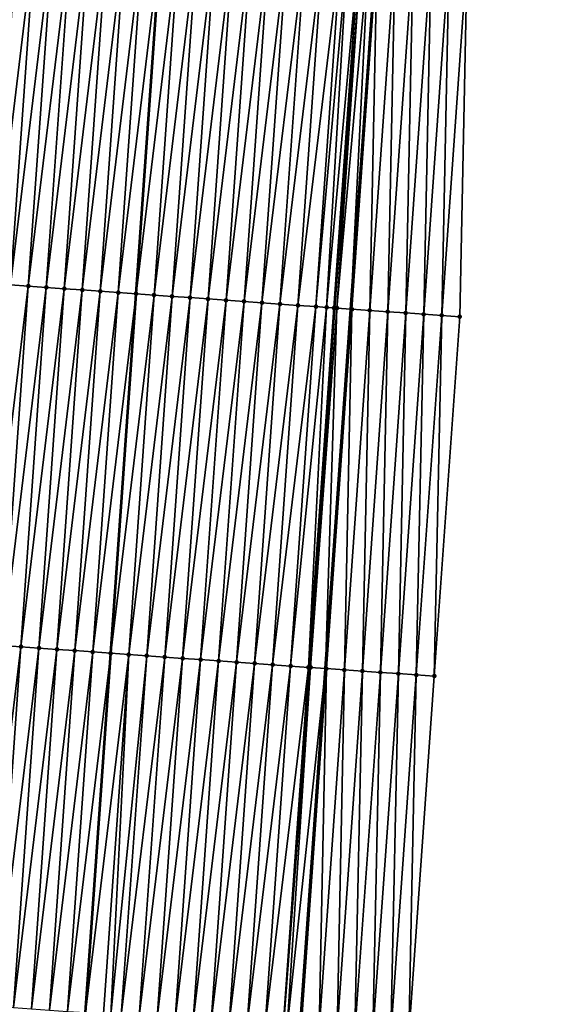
# Model space of a CAD drawing. Header units: feet. Extents: x 2017353 to 2024169, y 808050 to 818690.
# Tile 87 of 256: x 2023545 to 2023574, y 811181 to 811236. Entities that reach past the tile are written whole.
import ezdxf

# ---------------------------------------------------------------- set-up
doc = ezdxf.new("R2010")
doc.units = ezdxf.units.FT
doc.header["$MEASUREMENT"] = 0
for name, color, linetype, lineweight in [('EP_Travel Lane', 172, 'Continuous', 53), ('SB-Road Shots', 141, 'Continuous', 100), ('SB-Road X-Section', 40, 'Continuous', 13), ('STRIPING', 60, 'Continuous', 53)]:
    doc.layers.add(name, color=color, linetype=linetype, lineweight=lineweight)
doc.layers.add('I-77-MM15-17_SB-Surface-BORDER', color=7, linetype='Continuous')
doc.layers.add('I-77-MM15-17_SB-Surface-TIN', color=7, linetype='Continuous')

msp = doc.modelspace()

# ---------------------------------------------------------------- linework, layer by layer
at = {"layer": 'EP_Travel Lane'}
msp.add_polyline3d([(2023542.07307142, 810920.5318438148, 307.6191068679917), (2023543.440452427, 810940.4444273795, 308.3177229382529), (2023544.826492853, 810960.3828696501, 309.0509543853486), (2023546.212531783, 810980.3212903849, 309.7847847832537), (2023547.598637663, 811000.2606742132, 310.4917633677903), (2023548.984704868, 811020.1995016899, 311.2142521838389), (2023550.370809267, 811040.1388642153, 311.9218247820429), (2023551.756905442, 811060.078108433, 312.6326947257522), (2023553.142955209, 811080.0166850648, 313.3621796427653), (2023554.528942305, 811099.9543601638, 314.116801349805), (2023555.91493381, 811119.8920986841, 314.8696577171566), (2023557.31517531, 811139.8170200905, 315.5835040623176), (2023558.724317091, 811159.7542614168, 316.3084857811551), (2023560.133591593, 811179.6933805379, 316.976038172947), (2023561.542891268, 811199.6328558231, 317.6326977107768), (2023562.95222901, 811219.572869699, 318.272883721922), (2023564.361587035, 811239.5131705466, 318.9042947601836), (2023565.770951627, 811259.4535643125, 319.5328673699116), (2023567.18031618, 811279.3939575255, 320.1614536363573), (2023568.589652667, 811299.3339536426, 320.8021809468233)], dxfattribs=at)
at = {"layer": 'I-77-MM15-17_SB-Surface-BORDER', "color": 3, "linetype": 'Continuous', "lineweight": -3}
msp.add_polyline3d([(2023573.625428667, 811298.9843918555, 320.6086090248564), (2023572.21616429, 811279.0453998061, 319.9371728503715), (2023571.804478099, 811259.0368473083, 319.2369072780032), (2023569.397379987, 811239.1638000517, 318.7048651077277), (2023568.985534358, 811219.1529917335, 318.0735901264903), (2023567.576178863, 811199.2127104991, 317.4415792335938), (2023566.166892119, 811179.2734019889, 316.7798167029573), (2023564.757625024, 811159.3343714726, 316.1095519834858), (2023562.350880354, 811139.4663248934, 315.424576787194), (2023560.951094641, 811119.5474396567, 314.7189874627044), (2023559.565198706, 811099.610787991, 313.9357859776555), (2023558.179294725, 811079.6740205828, 313.1558162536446), (2023556.793265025, 811059.7354446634, 312.4262728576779), (2023555.407274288, 811039.7974292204, 311.6811011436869), (2023554.021232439, 811019.8586785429, 310.9564285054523), (2023552.635152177, 810999.9193752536, 310.2471692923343), (2023551.249068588, 810979.9800241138, 309.5392399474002), (2023549.863062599, 810960.0417892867, 308.8001877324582), (2023548.477077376, 810940.1038531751, 308.052803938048), (2023547.110238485, 810920.2030870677, 307.3532578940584)], dxfattribs=at)
at = {"layer": 'I-77-MM15-17_SB-Surface-TIN', "color": 128, "linetype": 'Continuous', "lineweight": -3}
for points in [[(2023543.050613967, 811220.9914512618, 317.9089575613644), (2023545.457407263, 811240.8601858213, 318.5728918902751), (2023544.459939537, 811240.9313091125, 318.5539194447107)], [(2023543.050613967, 811220.9914512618, 317.9089575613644), (2023544.048083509, 811220.9203536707, 317.9271440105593), (2023545.457407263, 811240.8601858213, 318.5728918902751)], [(2023544.048083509, 811220.9203536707, 317.9271440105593), (2023546.454879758, 811240.7891300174, 318.5898003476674), (2023545.457407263, 811240.8601858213, 318.5728918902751)], [(2023544.048083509, 811220.9203536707, 317.9271440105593), (2023545.045552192, 811220.8492439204, 317.9457023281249), (2023546.454879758, 811240.7891300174, 318.5898003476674)], [(2023545.045552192, 811220.8492439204, 317.9457023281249), (2023547.452362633, 811240.718221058, 318.6022177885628), (2023546.454879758, 811240.7891300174, 318.5898003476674)], [(2023545.045552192, 811220.8492439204, 317.9457023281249), (2023546.043028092, 811220.7782362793, 317.9611378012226), (2023547.452362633, 811240.718221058, 318.6022177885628)], [(2023546.043028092, 811220.7782362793, 317.9611378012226), (2023548.449835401, 811240.647169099, 318.6190086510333), (2023547.452362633, 811240.718221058, 318.6022177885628)], [(2023546.043028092, 811220.7782362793, 317.9611378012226), (2023547.040501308, 811220.7071906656, 317.9777346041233), (2023548.449835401, 811240.647169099, 318.6190086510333)], [(2023547.040501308, 811220.7071906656, 317.9777346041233), (2023549.447308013, 811240.5761149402, 318.6358667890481), (2023548.449835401, 811240.647169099, 318.6190086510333)], [(2023547.040501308, 811220.7071906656, 317.9777346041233), (2023548.037977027, 811220.6361804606, 317.9932484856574), (2023549.447308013, 811240.5761149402, 318.6358667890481)], [(2023548.037977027, 811220.6361804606, 317.9932484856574), (2023550.444774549, 811240.5049748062, 318.6553543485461), (2023549.447308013, 811240.5761149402, 318.6358667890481)], [(2023548.037977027, 811220.6361804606, 317.9932484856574), (2023549.035444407, 811220.5650522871, 318.01237025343), (2023550.444774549, 811240.5049748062, 318.6553543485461)], [(2023549.035444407, 811220.5650522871, 318.01237025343), (2023551.44224302, 811240.4338620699, 318.6740039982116), (2023550.444774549, 811240.5049748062, 318.6553543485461)], [(2023549.035444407, 811220.5650522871, 318.01237025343), (2023550.032916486, 811220.4939905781, 318.0294593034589), (2023551.44224302, 811240.4338620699, 318.6740039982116)], [(2023550.032916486, 811220.4939905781, 318.0294593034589), (2023552.439719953, 811240.3628690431, 318.688992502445), (2023551.44224302, 811240.4338620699, 318.6740039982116)], [(2023550.032916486, 811220.4939905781, 318.0294593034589), (2023551.030375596, 811220.4227453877, 318.0521598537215), (2023552.439719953, 811240.3628690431, 318.688992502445)], [(2023553.437185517, 811240.2917151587, 318.7089006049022), (2023552.439719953, 811240.3628690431, 318.688992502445), (2023551.030375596, 811220.4227453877, 318.0521598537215)], [(2023552.027837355, 811220.35153767, 318.0737143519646), (2023553.437185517, 811240.2917151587, 318.7089006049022), (2023551.030375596, 811220.4227453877, 318.0521598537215)], [(2023552.027837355, 811220.35153767, 318.0737143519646), (2023554.434639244, 811240.2203938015, 318.7339305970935), (2023553.437185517, 811240.2917151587, 318.7089006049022)], [(2023552.027837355, 811220.35153767, 318.0737143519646), (2023553.025292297, 811220.2802335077, 318.0982184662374), (2023554.434639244, 811240.2203938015, 318.7339305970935)], [(2023553.025292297, 811220.2802335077, 318.0982184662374), (2023555.432103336, 811240.1492191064, 318.7544751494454), (2023554.434639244, 811240.2203938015, 318.7339305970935)], [(2023553.025292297, 811220.2802335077, 318.0982184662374), (2023554.022752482, 811220.2090035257, 318.1204538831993), (2023555.432103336, 811240.1492191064, 318.7544751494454)], [(2023554.022752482, 811220.2090035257, 318.1204538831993), (2023556.429570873, 811240.0780931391, 318.7735294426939), (2023555.432103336, 811240.1492191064, 318.7544751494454)], [(2023554.022752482, 811220.2090035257, 318.1204538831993), (2023555.020224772, 811220.1379448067, 318.1374514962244), (2023556.429570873, 811240.0780931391, 318.7735294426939)], [(2023555.020224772, 811220.1379448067, 318.1374514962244), (2023557.427037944, 811240.0069605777, 318.7927854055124), (2023556.429570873, 811240.0780931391, 318.7735294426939)], [(2023555.020224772, 811220.1379448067, 318.1374514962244), (2023556.017688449, 811220.0667642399, 318.1581756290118), (2023557.427037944, 811240.0069605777, 318.7927854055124)], [(2023556.017688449, 811220.0667642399, 318.1581756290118), (2023558.42451174, 811239.935923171, 318.8091312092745), (2023557.427037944, 811240.0069605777, 318.7927854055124)], [(2023556.017688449, 811220.0667642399, 318.1581756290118), (2023557.015158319, 811219.995671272, 318.1762206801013), (2023558.42451174, 811239.935923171, 318.8091312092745)], [(2023557.015158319, 811219.995671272, 318.1762206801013), (2023559.421983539, 811239.8648575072, 318.8263412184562), (2023558.42451174, 811239.935923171, 318.8091312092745)], [(2023557.015158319, 811219.995671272, 318.1762206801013), (2023558.01262754, 811219.924569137, 318.1945461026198), (2023559.421983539, 811239.8648575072, 318.8263412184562)], [(2023558.01262754, 811219.924569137, 318.1945461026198), (2023560.419452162, 811239.7937469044, 318.8449256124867), (2023559.421983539, 811239.8648575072, 318.8263412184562)], [(2023558.01262754, 811219.924569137, 318.1945461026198), (2023559.010101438, 811219.8535331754, 318.2108477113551), (2023560.419452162, 811239.7937469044, 318.8449256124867)], [(2023559.010101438, 811219.8535331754, 318.2108477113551), (2023561.416921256, 811239.722642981, 318.8633057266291), (2023560.419452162, 811239.7937469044, 318.8449256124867)], [(2023559.010101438, 811219.8535331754, 318.2108477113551), (2023560.007567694, 811219.7823890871, 318.2304562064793), (2023561.416921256, 811239.722642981, 318.8633057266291)], [(2023560.007567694, 811219.7823890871, 318.2304562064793), (2023562.414381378, 811239.6514120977, 318.8855687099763), (2023561.416921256, 811239.722642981, 318.8633057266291)], [(2023560.007567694, 811219.7823890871, 318.2304562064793), (2023561.005025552, 811219.7111261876, 318.2536983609), (2023562.414381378, 811239.6514120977, 318.8855687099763)], [(2023561.005025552, 811219.7111261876, 318.2536983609), (2023562.772230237, 811239.6257989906, 318.8953302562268), (2023562.414381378, 811239.6514120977, 318.8855687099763)], [(2023561.005025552, 811219.7111261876, 318.2536983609), (2023561.59885734, 811219.6685910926, 318.2708545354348), (2023562.772230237, 811239.6257989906, 318.8953302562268)], [(2023561.59885734, 811219.6685910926, 318.2708545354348), (2023563.411837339, 811239.580122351, 318.9096319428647), (2023562.772230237, 811239.6257989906, 318.8953302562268)], [(2023561.59885734, 811219.6685910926, 318.2708545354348), (2023562.002476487, 811219.6397653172, 318.2799367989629), (2023563.411837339, 811239.580122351, 318.9096319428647)], [(2023562.002476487, 811219.6397653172, 318.2799367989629), (2023562.056550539, 811219.6359274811, 318.2804220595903), (2023563.411837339, 811239.580122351, 318.9096319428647)], [(2023562.056550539, 811219.6359274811, 318.2804220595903), (2023563.528308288, 811239.5718523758, 318.9107866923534), (2023563.411837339, 811239.580122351, 318.9096319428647)], [(2023562.056550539, 811219.6359274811, 318.2804220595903), (2023562.167700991, 811219.6280595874, 318.2807845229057), (2023563.528308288, 811239.5718523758, 318.9107866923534)], [(2023562.167700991, 811219.6280595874, 318.2807845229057), (2023563.948302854, 811239.5420922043, 318.9130827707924), (2023563.528308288, 811239.5718523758, 318.9107866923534)], [(2023562.167700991, 811219.6280595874, 318.2807845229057), (2023562.95222901, 811219.572869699, 318.272883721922), (2023563.948302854, 811239.5420922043, 318.9130827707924)], [(2023563.948302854, 811239.5420922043, 318.9130827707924), (2023562.95222901, 811219.572869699, 318.272883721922), (2023564.361587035, 811239.5131705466, 318.9042947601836)], [(2023563.00000547, 811219.5695087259, 318.2724025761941), (2023564.361587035, 811239.5131705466, 318.9042947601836), (2023562.95222901, 811219.572869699, 318.272883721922)], [(2023563.00000547, 811219.5695087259, 318.2724025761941), (2023564.409363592, 811239.5098271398, 318.9032788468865), (2023564.361587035, 811239.5131705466, 318.9042947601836)], [(2023563.00000547, 811219.5695087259, 318.2724025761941), (2023563.997596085, 811219.5001241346, 318.2381995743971), (2023564.409363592, 811239.5098271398, 318.9032788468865)], [(2023563.997596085, 811219.5001241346, 318.2381995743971), (2023565.406969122, 811239.4406535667, 318.8626221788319), (2023564.409363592, 811239.5098271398, 318.9032788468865)], [(2023563.997596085, 811219.5001241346, 318.2381995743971), (2023564.995157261, 811219.4303230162, 318.2167354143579), (2023565.406969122, 811239.4406535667, 318.8626221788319)], [(2023564.995157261, 811219.4303230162, 318.2167354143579), (2023566.404525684, 811239.3707871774, 318.8431542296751), (2023565.406969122, 811239.4406535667, 318.8626221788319)], [(2023564.995157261, 811219.4303230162, 318.2167354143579), (2023565.992745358, 811219.3609028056, 318.1836217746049), (2023566.404525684, 811239.3707871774, 318.8431542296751)], [(2023565.992745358, 811219.3609028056, 318.1836217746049), (2023567.402139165, 811239.3017261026, 318.79905697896), (2023566.404525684, 811239.3707871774, 318.8431542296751)], [(2023565.992745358, 811219.3609028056, 318.1836217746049), (2023566.990337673, 811219.2915422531, 318.1486835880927), (2023567.402139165, 811239.3017261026, 318.79905697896)], [(2023566.990337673, 811219.2915422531, 318.1486835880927), (2023568.399755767, 811239.232709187, 318.753609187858), (2023567.402139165, 811239.3017261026, 318.79905697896)], [(2023566.990337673, 811219.2915422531, 318.1486835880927), (2023567.987930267, 811219.2221856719, 318.1136239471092), (2023568.399755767, 811239.232709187, 318.753609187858)], [(2023567.987930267, 811219.2221856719, 318.1136239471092), (2023569.397379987, 811239.1638000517, 318.7048651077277), (2023568.399755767, 811239.232709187, 318.753609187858)], [(2023567.987930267, 811219.2221856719, 318.1136239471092), (2023568.985534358, 811219.1529917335, 318.0735901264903), (2023569.397379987, 811239.1638000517, 318.7048651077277)], [(2023542.638766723, 811200.9806201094, 317.278379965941), (2023545.045552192, 811220.8492439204, 317.9457023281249), (2023544.048083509, 811220.9203536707, 317.9271440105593)], [(2023542.638766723, 811200.9806201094, 317.278379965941), (2023543.636238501, 811200.9095541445, 317.2955993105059), (2023545.045552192, 811220.8492439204, 317.9457023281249)], [(2023543.636238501, 811200.9095541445, 317.2955993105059), (2023546.043028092, 811220.7782362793, 317.9611378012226), (2023545.045552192, 811220.8492439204, 317.9457023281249)], [(2023543.636238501, 811200.9095541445, 317.2955993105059), (2023544.633716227, 811200.8385723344, 317.3102449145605), (2023546.043028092, 811220.7782362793, 317.9611378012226)], [(2023544.633716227, 811200.8385723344, 317.3102449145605), (2023547.040501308, 811220.7071906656, 317.9777346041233), (2023546.043028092, 811220.7782362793, 317.9611378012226)], [(2023544.633716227, 811200.8385723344, 317.3102449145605), (2023545.631185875, 811200.7674762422, 317.3283856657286), (2023547.040501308, 811220.7071906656, 317.9777346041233)], [(2023545.631185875, 811200.7674762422, 317.3283856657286), (2023548.037977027, 811220.6361804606, 317.9932484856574), (2023547.040501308, 811220.7071906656, 317.9777346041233)], [(2023545.631185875, 811200.7674762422, 317.3283856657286), (2023546.628657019, 811200.6964013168, 317.3458790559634), (2023548.037977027, 811220.6361804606, 317.9932484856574)], [(2023546.628657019, 811200.6964013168, 317.3458790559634), (2023549.035444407, 811220.5650522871, 318.01237025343), (2023548.037977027, 811220.6361804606, 317.9932484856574)], [(2023546.628657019, 811200.6964013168, 317.3458790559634), (2023547.626121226, 811200.6252282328, 317.3663744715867), (2023549.035444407, 811220.5650522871, 318.01237025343)], [(2023547.626121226, 811200.6252282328, 317.3663744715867), (2023550.032916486, 811220.4939905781, 318.0294593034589), (2023549.035444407, 811220.5650522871, 318.01237025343)], [(2023547.626121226, 811200.6252282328, 317.3663744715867), (2023548.623579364, 811200.5539692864, 317.3894958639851), (2023550.032916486, 811220.4939905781, 318.0294593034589)], [(2023548.623579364, 811200.5539692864, 317.3894958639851), (2023551.030375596, 811220.4227453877, 318.0521598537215), (2023550.032916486, 811220.4939905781, 318.0294593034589)], [(2023548.623579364, 811200.5539692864, 317.3894958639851), (2023549.621046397, 811200.4828361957, 317.4087681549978), (2023551.030375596, 811220.4227453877, 318.0521598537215)], [(2023552.027837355, 811220.35153767, 318.0737143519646), (2023551.030375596, 811220.4227453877, 318.0521598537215), (2023549.621046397, 811200.4828361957, 317.4087681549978)], [(2023550.618512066, 811200.4116838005, 317.428630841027), (2023552.027837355, 811220.35153767, 318.0737143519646), (2023549.621046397, 811200.4828361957, 317.4087681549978)], [(2023550.618512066, 811200.4116838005, 317.428630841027), (2023553.025292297, 811220.2802335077, 318.0982184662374), (2023552.027837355, 811220.35153767, 318.0737143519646)], [(2023550.618512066, 811200.4116838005, 317.428630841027), (2023551.615968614, 811200.3404023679, 317.4524399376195), (2023553.025292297, 811220.2802335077, 318.0982184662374)], [(2023551.615968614, 811200.3404023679, 317.4524399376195), (2023554.022752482, 811220.2090035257, 318.1204538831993), (2023553.025292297, 811220.2802335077, 318.0982184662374)], [(2023551.615968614, 811200.3404023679, 317.4524399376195), (2023552.613434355, 811200.2692509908, 317.4722714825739), (2023554.022752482, 811220.2090035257, 318.1204538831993)], [(2023552.613434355, 811200.2692509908, 317.4722714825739), (2023555.020224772, 811220.1379448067, 318.1374514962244), (2023554.022752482, 811220.2090035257, 318.1204538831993)], [(2023552.613434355, 811200.2692509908, 317.4722714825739), (2023553.610900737, 811200.1981086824, 317.4918256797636), (2023555.020224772, 811220.1379448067, 318.1374514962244)], [(2023553.610900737, 811200.1981086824, 317.4918256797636), (2023556.017688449, 811220.0667642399, 318.1581756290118), (2023555.020224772, 811220.1379448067, 318.1374514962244)], [(2023553.610900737, 811200.1981086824, 317.4918256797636), (2023554.608361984, 811200.1268937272, 317.5136016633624), (2023556.017688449, 811220.0667642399, 318.1581756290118)], [(2023554.608361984, 811200.1268937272, 317.5136016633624), (2023557.015158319, 811219.995671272, 318.1762206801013), (2023556.017688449, 811220.0667642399, 318.1581756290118)], [(2023554.608361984, 811200.1268937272, 317.5136016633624), (2023555.605833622, 811200.0558257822, 317.5308815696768), (2023557.015158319, 811219.995671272, 318.1762206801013)], [(2023555.605833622, 811200.0558257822, 317.5308815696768), (2023558.01262754, 811219.924569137, 318.1945461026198), (2023557.015158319, 811219.995671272, 318.1762206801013)], [(2023555.605833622, 811200.0558257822, 317.5308815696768), (2023556.60330502, 811199.9847544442, 317.5482652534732), (2023558.01262754, 811219.924569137, 318.1945461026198)], [(2023556.60330502, 811199.9847544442, 317.5482652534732), (2023559.010101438, 811219.8535331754, 318.2108477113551), (2023558.01262754, 811219.924569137, 318.1945461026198)], [(2023556.60330502, 811199.9847544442, 317.5482652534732), (2023557.600772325, 811199.9136252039, 317.5674197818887), (2023559.010101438, 811219.8535331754, 318.2108477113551)], [(2023557.600772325, 811199.9136252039, 317.5674197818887), (2023560.007567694, 811219.7823890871, 318.2304562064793), (2023559.010101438, 811219.8535331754, 318.2108477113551)], [(2023557.600772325, 811199.9136252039, 317.5674197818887), (2023558.59823486, 811199.842428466, 317.5886386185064), (2023560.007567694, 811219.7823890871, 318.2304562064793)], [(2023558.59823486, 811199.842428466, 317.5886386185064), (2023561.005025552, 811219.7111261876, 318.2536983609), (2023560.007567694, 811219.7823890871, 318.2304562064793)], [(2023558.59823486, 811199.842428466, 317.5886386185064), (2023559.595690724, 811199.7711373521, 317.6127438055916), (2023561.005025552, 811219.7111261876, 318.2536983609)], [(2023559.595690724, 811199.7711373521, 317.6127438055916), (2023561.59885734, 811219.6685910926, 318.2708545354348), (2023561.005025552, 811219.7111261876, 318.2536983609)], [(2023559.595690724, 811199.7711373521, 317.6127438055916), (2023560.593140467, 811199.6997596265, 317.639497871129), (2023561.59885734, 811219.6685910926, 318.2708545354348)], [(2023560.593140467, 811199.6997596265, 317.639497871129), (2023562.002476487, 811219.6397653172, 318.2799367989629), (2023561.59885734, 811219.6685910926, 318.2708545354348)], [(2023560.593140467, 811199.6997596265, 317.639497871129), (2023562.056550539, 811219.6359274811, 318.2804220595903), (2023562.002476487, 811219.6397653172, 318.2799367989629)], [(2023560.593140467, 811199.6997596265, 317.639497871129), (2023560.650074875, 811199.6957174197, 317.6400502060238), (2023562.056550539, 811219.6359274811, 318.2804220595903)], [(2023560.650074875, 811199.6957174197, 317.6400502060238), (2023560.712394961, 811199.6913036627, 317.6403255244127), (2023562.056550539, 811219.6359274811, 318.2804220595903)], [(2023560.712394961, 811199.6913036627, 317.6403255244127), (2023562.167700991, 811219.6280595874, 318.2807845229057), (2023562.056550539, 811219.6359274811, 318.2804220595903)], [(2023560.712394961, 811199.6913036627, 317.6403255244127), (2023561.542891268, 811199.6328558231, 317.6326977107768), (2023562.167700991, 811219.6280595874, 318.2807845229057)], [(2023562.167700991, 811219.6280595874, 318.2807845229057), (2023561.542891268, 811199.6328558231, 317.6326977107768), (2023562.95222901, 811219.572869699, 318.272883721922)], [(2023561.590668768, 811199.6294933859, 317.6322588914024), (2023562.95222901, 811219.572869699, 318.272883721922), (2023561.542891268, 811199.6328558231, 317.6326977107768)], [(2023561.590668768, 811199.6294933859, 317.6322588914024), (2023563.00000547, 811219.5695087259, 318.2724025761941), (2023562.95222901, 811219.572869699, 318.272883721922)], [(2023561.590668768, 811199.6294933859, 317.6322588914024), (2023562.588295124, 811199.5606144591, 317.5825910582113), (2023563.00000547, 811219.5695087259, 318.2724025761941)], [(2023562.588295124, 811199.5606144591, 317.5825910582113), (2023563.997596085, 811219.5001241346, 318.2381995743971), (2023563.00000547, 811219.5695087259, 318.2724025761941)], [(2023562.588295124, 811199.5606144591, 317.5825910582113), (2023563.585821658, 811199.4903232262, 317.576116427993), (2023563.997596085, 811219.5001241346, 318.2381995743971)], [(2023563.585821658, 811199.4903232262, 317.576116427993), (2023564.995157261, 811219.4303230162, 318.2167354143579), (2023563.997596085, 811219.5001241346, 318.2381995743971)], [(2023563.585821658, 811199.4903232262, 317.576116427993), (2023564.583404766, 811199.4208324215, 317.5451619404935), (2023564.995157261, 811219.4303230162, 318.2167354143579)], [(2023564.583404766, 811199.4208324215, 317.5451619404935), (2023565.992745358, 811219.3609028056, 318.1836217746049), (2023564.995157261, 811219.4303230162, 318.2167354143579)], [(2023564.583404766, 811199.4208324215, 317.5451619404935), (2023565.580994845, 811199.3514402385, 317.5111912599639), (2023565.992745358, 811219.3609028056, 318.1836217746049)], [(2023565.580994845, 811199.3514402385, 317.5111912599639), (2023566.990337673, 811219.2915422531, 318.1486835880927), (2023565.992745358, 811219.3609028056, 318.1836217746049)], [(2023565.580994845, 811199.3514402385, 317.5111912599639), (2023566.578582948, 811199.2820201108, 317.4780752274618), (2023566.990337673, 811219.2915422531, 318.1486835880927)], [(2023566.578582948, 811199.2820201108, 317.4780752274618), (2023567.987930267, 811219.2221856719, 318.1136239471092), (2023566.990337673, 811219.2915422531, 318.1486835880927)], [(2023566.578582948, 811199.2820201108, 317.4780752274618), (2023567.576178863, 811199.2127104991, 317.4415792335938), (2023567.987930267, 811219.2221856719, 318.1136239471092)], [(2023567.576178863, 811199.2127104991, 317.4415792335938), (2023568.985534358, 811219.1529917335, 318.0735901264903), (2023567.987930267, 811219.2221856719, 318.1136239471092)], [(2023542.226948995, 811180.9702065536, 316.635031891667), (2023544.633716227, 811200.8385723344, 317.3102449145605), (2023543.636238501, 811200.9095541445, 317.2955993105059)], [(2023542.226948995, 811180.9702065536, 316.635031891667), (2023543.224419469, 811180.8991221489, 316.6528151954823), (2023544.633716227, 811200.8385723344, 317.3102449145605)], [(2023543.224419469, 811180.8991221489, 316.6528151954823), (2023545.631185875, 811200.7674762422, 317.3283856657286), (2023544.633716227, 811200.8385723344, 317.3102449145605)], [(2023543.224419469, 811180.8991221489, 316.6528151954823), (2023544.221888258, 811180.8280138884, 316.6713280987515), (2023545.631185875, 811200.7674762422, 317.3283856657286)], [(2023544.221888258, 811180.8280138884, 316.6713280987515), (2023546.628657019, 811200.6964013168, 317.3458790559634), (2023545.631185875, 811200.7674762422, 317.3283856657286)], [(2023544.221888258, 811180.8280138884, 316.6713280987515), (2023545.219358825, 811180.7569307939, 316.6890713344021), (2023546.628657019, 811200.6964013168, 317.3458790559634)], [(2023545.219358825, 811180.7569307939, 316.6890713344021), (2023547.626121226, 811200.6252282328, 317.3663744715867), (2023546.628657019, 811200.6964013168, 317.3458790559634)], [(2023545.219358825, 811180.7569307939, 316.6890713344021), (2023546.216823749, 811180.6857678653, 316.7092561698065), (2023547.626121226, 811200.6252282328, 317.3663744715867)], [(2023546.216823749, 811180.6857678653, 316.7092561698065), (2023548.623579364, 811200.5539692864, 317.3894958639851), (2023547.626121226, 811200.6252282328, 317.3663744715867)], [(2023546.216823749, 811180.6857678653, 316.7092561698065), (2023547.214289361, 811180.6146146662, 316.7291434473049), (2023548.623579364, 811200.5539692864, 317.3894958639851)], [(2023547.214289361, 811180.6146146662, 316.7291434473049), (2023549.621046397, 811200.4828361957, 317.4087681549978), (2023548.623579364, 811200.5539692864, 317.3894958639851)], [(2023547.214289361, 811180.6146146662, 316.7291434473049), (2023548.211764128, 811180.5435909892, 316.7450694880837), (2023549.621046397, 811200.4828361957, 317.4087681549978)], [(2023550.618512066, 811200.4116838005, 317.428630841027), (2023549.621046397, 811200.4828361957, 317.4087681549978), (2023548.211764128, 811180.5435909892, 316.7450694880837)], [(2023549.209225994, 811180.4723847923, 316.7665776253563), (2023550.618512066, 811200.4116838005, 317.428630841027), (2023548.211764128, 811180.5435909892, 316.7450694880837)], [(2023549.209225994, 811180.4723847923, 316.7665776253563), (2023549.61891754, 811180.4430623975, 316.7777119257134), (2023550.618512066, 811200.4116838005, 317.428630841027)], [(2023549.61891754, 811180.4430623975, 316.7777119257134), (2023551.615968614, 811200.3404023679, 317.4524399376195), (2023550.618512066, 811200.4116838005, 317.428630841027)], [(2023549.61891754, 811180.4430623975, 316.7777119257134), (2023550.206678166, 811180.4010414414, 316.792280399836), (2023551.615968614, 811200.3404023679, 317.4524399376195)], [(2023550.206678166, 811180.4010414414, 316.792280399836), (2023552.613434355, 811200.2692509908, 317.4722714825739), (2023551.615968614, 811200.3404023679, 317.4524399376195)], [(2023550.206678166, 811180.4010414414, 316.792280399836), (2023551.20414094, 811180.329848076, 316.8133961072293), (2023552.613434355, 811200.2692509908, 317.4722714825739)], [(2023551.20414094, 811180.329848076, 316.8133961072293), (2023553.610900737, 811200.1981086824, 317.4918256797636), (2023552.613434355, 811200.2692509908, 317.4722714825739)], [(2023551.20414094, 811180.329848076, 316.8133961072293), (2023552.201607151, 811180.258703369, 316.8330236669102), (2023553.610900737, 811200.1981086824, 317.4918256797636)], [(2023552.201607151, 811180.258703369, 316.8330236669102), (2023554.608361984, 811200.1268937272, 317.5136016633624), (2023553.610900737, 811200.1981086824, 317.4918256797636)], [(2023552.201607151, 811180.258703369, 316.8330236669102), (2023553.199064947, 811180.1874395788, 316.8562931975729), (2023554.608361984, 811200.1268937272, 317.5136016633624)], [(2023553.199064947, 811180.1874395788, 316.8562931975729), (2023555.605833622, 811200.0558257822, 317.5308815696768), (2023554.608361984, 811200.1268937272, 317.5136016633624)], [(2023553.199064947, 811180.1874395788, 316.8562931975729), (2023554.196539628, 811180.116414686, 316.8722564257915), (2023555.605833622, 811200.0558257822, 317.5308815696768)], [(2023554.196539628, 811180.116414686, 316.8722564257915), (2023556.60330502, 811199.9847544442, 317.5482652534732), (2023555.605833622, 811200.0558257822, 317.5308815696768)], [(2023554.196539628, 811180.116414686, 316.8722564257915), (2023555.194005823, 811180.0452697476, 316.8918910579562), (2023556.60330502, 811199.9847544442, 317.5482652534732)], [(2023555.194005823, 811180.0452697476, 316.8918910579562), (2023557.600772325, 811199.9136252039, 317.5674197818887), (2023556.60330502, 811199.9847544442, 317.5482652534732)], [(2023555.194005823, 811180.0452697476, 316.8918910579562), (2023556.191470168, 811179.9740986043, 316.9123271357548), (2023557.600772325, 811199.9136252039, 317.5674197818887)], [(2023556.191470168, 811179.9740986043, 316.9123271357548), (2023558.59823486, 811199.842428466, 317.5886386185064), (2023557.600772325, 811199.9136252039, 317.5674197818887)], [(2023556.191470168, 811179.9740986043, 316.9123271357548), (2023557.188932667, 811179.9029013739, 316.9335610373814), (2023558.59823486, 811199.842428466, 317.5886386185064)], [(2023557.188932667, 811179.9029013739, 316.9335610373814), (2023559.595690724, 811199.7711373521, 317.6127438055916), (2023558.59823486, 811199.842428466, 317.5886386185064)], [(2023557.188932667, 811179.9029013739, 316.9335610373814), (2023558.186384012, 811179.8315463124, 316.9596219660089), (2023559.595690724, 811199.7711373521, 317.6127438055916)], [(2023558.186384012, 811179.8315463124, 316.9596219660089), (2023560.593140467, 811199.6997596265, 317.639497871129), (2023559.595690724, 811199.7711373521, 317.6127438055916)], [(2023558.186384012, 811179.8315463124, 316.9596219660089), (2023559.183835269, 811179.7601900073, 316.9857209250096), (2023560.593140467, 811199.6997596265, 317.639497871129)], [(2023559.183835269, 811179.7601900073, 316.9857209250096), (2023559.215827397, 811179.7579179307, 316.9860529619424), (2023560.593140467, 811199.6997596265, 317.639497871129)], [(2023559.215827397, 811179.7579179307, 316.9860529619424), (2023560.650074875, 811199.6957174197, 317.6400502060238), (2023560.593140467, 811199.6997596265, 317.639497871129)], [(2023559.215827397, 811179.7579179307, 316.9860529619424), (2023560.712394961, 811199.6913036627, 317.6403255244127), (2023560.650074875, 811199.6957174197, 317.6400502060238)], [(2023559.215827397, 811179.7579179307, 316.9860529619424), (2023559.413047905, 811179.743953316, 316.9868229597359), (2023560.712394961, 811199.6913036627, 317.6403255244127)], [(2023559.413047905, 811179.743953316, 316.9868229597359), (2023561.542891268, 811199.6328558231, 317.6326977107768), (2023560.712394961, 811199.6913036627, 317.6403255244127)], [(2023559.413047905, 811179.743953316, 316.9868229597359), (2023560.133591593, 811179.6933805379, 316.976038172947), (2023561.542891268, 811199.6328558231, 317.6326977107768)], [(2023560.18137087, 811179.6900270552, 316.9753230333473), (2023561.542891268, 811199.6328558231, 317.6326977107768), (2023560.133591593, 811179.6933805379, 316.976038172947)], [(2023560.18137087, 811179.6900270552, 316.9753230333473), (2023561.590668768, 811199.6294933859, 317.6322588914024), (2023561.542891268, 811199.6328558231, 317.6326977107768)], [(2023560.18137087, 811179.6900270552, 316.9753230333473), (2023561.17897084, 811179.6207748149, 316.9370724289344), (2023561.590668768, 811199.6294933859, 317.6322588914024)], [(2023561.17897084, 811179.6207748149, 316.9370724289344), (2023562.588295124, 811199.5606144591, 317.5825910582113), (2023561.590668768, 811199.6294933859, 317.6322588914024)], [(2023561.17897084, 811179.6207748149, 316.9370724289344), (2023562.176536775, 811179.551041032, 316.913549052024), (2023562.588295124, 811199.5606144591, 317.5825910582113)], [(2023562.176536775, 811179.551041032, 316.913549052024), (2023563.585821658, 811199.4903232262, 317.576116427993), (2023562.588295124, 811199.5606144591, 317.5825910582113)], [(2023562.176536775, 811179.551041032, 316.913549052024), (2023563.174119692, 811179.4815475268, 316.8826771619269), (2023563.585821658, 811199.4903232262, 317.576116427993)], [(2023563.174119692, 811179.4815475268, 316.8826771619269), (2023564.583404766, 811199.4208324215, 317.5451619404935), (2023563.585821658, 811199.4903232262, 317.576116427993)], [(2023563.174119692, 811179.4815475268, 316.8826771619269), (2023564.171706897, 811179.4121146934, 316.8499497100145), (2023564.583404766, 811199.4208324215, 317.5451619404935)], [(2023564.171706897, 811179.4121146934, 316.8499497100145), (2023565.580994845, 811199.3514402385, 317.5111912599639), (2023564.583404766, 811199.4208324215, 317.5451619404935)], [(2023564.171706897, 811179.4121146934, 316.8499497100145), (2023565.169295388, 811179.3427000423, 316.816666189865), (2023565.580994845, 811199.3514402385, 317.5111912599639)], [(2023565.169295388, 811179.3427000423, 316.816666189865), (2023566.578582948, 811199.2820201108, 317.4780752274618), (2023565.580994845, 811199.3514402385, 317.5111912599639)], [(2023565.169295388, 811179.3427000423, 316.816666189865), (2023566.166892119, 811179.2734019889, 316.7798167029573), (2023566.578582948, 811199.2820201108, 317.4780752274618)], [(2023566.166892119, 811179.2734019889, 316.7798167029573), (2023567.576178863, 811199.2127104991, 317.4415792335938), (2023566.578582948, 811199.2820201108, 317.4780752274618)]]:
    msp.add_3dface(points, dxfattribs=at)
at = {"layer": 'SB-Road Shots', "lineweight": 100}
for p in [(2023545.045552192, 811220.8492439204, 317.9457023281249), (2023546.043028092, 811220.7782362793, 317.9611378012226), (2023547.040501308, 811220.7071906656, 317.9777346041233), (2023548.037977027, 811220.6361804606, 317.9932484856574), (2023549.035444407, 811220.5650522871, 318.01237025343), (2023550.032916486, 811220.4939905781, 318.0294593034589), (2023551.030375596, 811220.4227453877, 318.0521598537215), (2023552.027837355, 811220.35153767, 318.0737143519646), (2023553.025292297, 811220.2802335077, 318.0982184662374), (2023554.022752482, 811220.2090035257, 318.1204538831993), (2023555.020224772, 811220.1379448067, 318.1374514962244), (2023556.017688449, 811220.0667642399, 318.1581756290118), (2023557.015158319, 811219.995671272, 318.1762206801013), (2023558.01262754, 811219.924569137, 318.1945461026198), (2023559.010101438, 811219.8535331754, 318.2108477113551), (2023560.007567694, 811219.7823890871, 318.2304562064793), (2023561.005025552, 811219.7111261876, 318.2536983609), (2023561.59885734, 811219.6685910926, 318.2708545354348), (2023562.002476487, 811219.6397653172, 318.2799367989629), (2023562.056550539, 811219.6359274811, 318.2804220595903), (2023562.167700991, 811219.6280595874, 318.2807845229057), (2023563.00000547, 811219.5695087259, 318.2724025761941), (2023563.997596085, 811219.5001241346, 318.2381995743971), (2023564.995157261, 811219.4303230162, 318.2167354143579), (2023565.992745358, 811219.3609028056, 318.1836217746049), (2023566.990337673, 811219.2915422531, 318.1486835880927), (2023567.987930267, 811219.2221856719, 318.1136239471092), (2023568.985534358, 811219.1529917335, 318.0735901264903), (2023544.633716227, 811200.8385723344, 317.3102449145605), (2023545.631185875, 811200.7674762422, 317.3283856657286), (2023546.628657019, 811200.6964013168, 317.3458790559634), (2023547.626121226, 811200.6252282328, 317.3663744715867), (2023548.623579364, 811200.5539692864, 317.3894958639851), (2023549.621046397, 811200.4828361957, 317.4087681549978), (2023550.618512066, 811200.4116838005, 317.428630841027), (2023551.615968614, 811200.3404023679, 317.4524399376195), (2023552.613434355, 811200.2692509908, 317.4722714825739), (2023553.610900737, 811200.1981086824, 317.4918256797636), (2023554.608361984, 811200.1268937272, 317.5136016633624), (2023555.605833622, 811200.0558257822, 317.5308815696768), (2023556.60330502, 811199.9847544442, 317.5482652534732), (2023557.600772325, 811199.9136252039, 317.5674197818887), (2023558.59823486, 811199.842428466, 317.5886386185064), (2023559.595690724, 811199.7711373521, 317.6127438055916), (2023560.593140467, 811199.6997596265, 317.639497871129), (2023560.650074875, 811199.6957174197, 317.6400502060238), (2023560.712394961, 811199.6913036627, 317.6403255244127), (2023561.590668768, 811199.6294933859, 317.6322588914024), (2023562.588295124, 811199.5606144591, 317.5825910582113), (2023563.585821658, 811199.4903232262, 317.576116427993), (2023564.583404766, 811199.4208324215, 317.5451619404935), (2023565.580994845, 811199.3514402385, 317.5111912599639), (2023566.578582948, 811199.2820201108, 317.4780752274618), (2023567.576178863, 811199.2127104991, 317.4415792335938)]:
    msp.add_point(p, dxfattribs=at)
at = {"layer": 'SB-Road X-Section', "extrusion": (0.07046509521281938, 0.9969761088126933, 0.03276139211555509), "elevation": 951367.5163130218, "flags": 128}
msp.add_lwpolyline([(-1961340.142671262, -30866.61981249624), (-1961339.142671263, -30866.57975717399), (-1961338.142671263, -30866.54467870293), (-1961337.142671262, -30866.50972175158), (-1961336.142671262, -30866.47659032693), (-1961335.142671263, -30866.45511463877), (-1961334.142671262, -30866.420893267), (-1961333.308309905, -30866.41250681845), (-1961333.196881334, -30866.41286947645), (-1961333.142671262, -30866.4133549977), (-1961332.738024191, -30866.42244213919), (-1961332.142671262, -30866.43960752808), (-1961331.142671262, -30866.46286216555), (-1961330.142671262, -30866.48248119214), (-1961329.142671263, -30866.49879155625), (-1961328.142671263, -30866.51712682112), (-1961327.142671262, -30866.53518156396), (-1961326.142671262, -30866.55591682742), (-1961325.142671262, -30866.57292356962), (-1961324.142671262, -30866.59517092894), (-1961323.142671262, -30866.61968820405), (-1961322.142671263, -30866.64125427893), (-1961321.142671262, -30866.66396702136), (-1961320.142671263, -30866.68106524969), (-1961319.142671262, -30866.70019728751), (-1961318.142671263, -30866.71571950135), (-1961317.142671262, -30866.73232521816), (-1961316.142671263, -30866.74776898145), (-1961315.142671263, -30866.76633726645), (-1961314.142671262, -30866.78453348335), (-1961313.142671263, -30866.80177825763), (-1961312.142671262, -30866.81748217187), (-1961311.142671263, -30866.8313351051), (-1961310.142671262, -30866.8439413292), (-1961309.274690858, -30866.85897667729), (-1961309.142671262, -30866.86168906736), (-1961308.142671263, -30866.87741539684), (-1961307.142671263, -30866.89355799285), (-1961306.142671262, -30866.91090631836), (-1961305.142671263, -30866.92515924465), (-1961304.142671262, -30866.93977742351), (-1961303.796405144, -30866.93966954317), (-1961303.142671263, -30866.91909152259), (-1961302.142671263, -30866.90288534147)], dxfattribs=at)
at = {"layer": 'SB-Road X-Section', "extrusion": (0.07046509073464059, 0.9969761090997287, 0.03276139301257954), "elevation": 951347.5074843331, "flags": 128}
msp.add_lwpolyline([(-1961340.146944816, -30866.59714843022), (-1961339.146944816, -30866.56063283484), (-1961338.146944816, -30866.52749901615), (-1961337.146944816, -30866.49351009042), (-1961336.146944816, -30866.46253897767), (-1961335.146944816, -30866.45606087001), (-1961334.146944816, -30866.40636636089), (-1961333.266498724, -30866.39829539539), (-1961333.204022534, -30866.39857086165), (-1961333.146944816, -30866.3991234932), (-1961332.146944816, -30866.425891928), (-1961331.146944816, -30866.45001006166), (-1961330.146944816, -30866.47124029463), (-1961329.146944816, -30866.49040511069), (-1961328.146944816, -30866.50779813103), (-1961327.146944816, -30866.52508731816), (-1961326.146944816, -30866.54687499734), (-1961325.146944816, -30866.56643969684), (-1961324.146944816, -30866.58628189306), (-1961323.146944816, -30866.6101037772), (-1961322.146944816, -30866.62997713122), (-1961321.146944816, -30866.64925977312), (-1961320.146944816, -30866.67239358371), (-1961319.146944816, -30866.69290000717), (-1961318.146944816, -30866.71040279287), (-1961317.146944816, -30866.72855328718), (-1961316.146944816, -30866.7432067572), (-1961315.146944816, -30866.76043535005), (-1961314.591546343, -30866.77321184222), (-1961314.146944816, -30866.78380609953), (-1961313.146944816, -30866.80302630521), (-1961312.146944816, -30866.82011410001), (-1961311.146944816, -30866.83762351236), (-1961310.146944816, -30866.84786574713), (-1961309.146944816, -30866.85885538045), (-1961308.146944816, -30866.8722074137), (-1961307.146944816, -30866.88568184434), (-1961306.146944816, -30866.90297314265), (-1961305.860308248, -30866.9090526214), (-1961305.146944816, -30866.92427528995), (-1961304.146944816, -30866.93830211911), (-1961303.962498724, -30866.93709306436), (-1961303.146944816, -30866.91582914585), (-1961302.146944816, -30866.9176155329)], dxfattribs=at)
at = {"layer": 'SB-Road X-Section', "extrusion": (0.07046509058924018, 0.9969761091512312, 0.03276139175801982), "elevation": 951327.5072314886, "flags": 128}
msp.add_lwpolyline([(-1961340.147086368, -30866.60248291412), (-1961339.147086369, -30866.56561363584), (-1961338.147086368, -30866.53231223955), (-1961337.147086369, -30866.49956721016), (-1961336.147086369, -30866.46867873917), (-1961335.147086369, -30866.44514272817), (-1961334.147086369, -30866.40687157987), (-1961333.376873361, -30866.39536547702), (-1961333.179159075, -30866.39613588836), (-1961333.147086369, -30866.39646810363), (-1961332.147086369, -30866.42258108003), (-1961331.147086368, -30866.44865600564), (-1961330.147086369, -30866.46990131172), (-1961329.147086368, -30866.49034836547), (-1961328.147086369, -30866.50999354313), (-1961327.147086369, -30866.52596534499), (-1961326.147086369, -30866.54924737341), (-1961325.147086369, -30866.5688854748), (-1961324.147086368, -30866.59001252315), (-1961323.557825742, -30866.60458882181), (-1961323.147086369, -30866.61572910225), (-1961322.147086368, -30866.63724879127), (-1961321.147086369, -30866.6531833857), (-1961320.147086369, -30866.67308134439), (-1961319.147086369, -30866.69327702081), (-1961318.147086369, -30866.71102978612), (-1961317.147086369, -30866.72955263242), (-1961316.147086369, -30866.74734548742), (-1961315.147086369, -30866.76455930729), (-1961314.147086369, -30866.78655973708), (-1961313.147086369, -30866.80481308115), (-1961312.147086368, -30866.82148854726), (-1961311.147086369, -30866.83938922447), (-1961310.147086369, -30866.85001627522), (-1961309.147086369, -30866.86247618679), (-1961308.147086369, -30866.87496764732), (-1961307.147086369, -30866.89065397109), (-1961306.450016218, -30866.90302395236), (-1961306.147086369, -30866.90886752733), (-1961305.147086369, -30866.92981857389), (-1961304.225635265, -30866.93660355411), (-1961304.147086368, -30866.93567564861), (-1961303.147086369, -30866.91883321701)], dxfattribs=at)
at = {"layer": 'STRIPING'}
msp.add_polyline3d([(2023530.148110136, 810921.3372052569, 307.48626219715), (2023531.517622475, 810941.2772753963, 308.2058140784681), (2023532.903711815, 810961.2167092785, 308.91143403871), (2023534.289785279, 810981.1559147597, 309.6234227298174), (2023535.675885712, 811001.0955082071, 310.3245933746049), (2023537.061944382, 811021.0345008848, 311.0425158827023), (2023538.448054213, 811040.9742295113, 311.7399171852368), (2023539.834159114, 811060.9138872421, 312.4392953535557), (2023541.22017281, 811080.8522329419, 313.1752581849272), (2023542.606181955, 811100.7905131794, 313.913046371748), (2023543.992192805, 811120.7288179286, 314.65015107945), (2023545.393305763, 811140.6666027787, 315.371729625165), (2023546.80251743, 811160.6048490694, 316.0659785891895), (2023548.211764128, 811180.5435909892, 316.7450694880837), (2023549.621046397, 811200.4828361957, 317.4087681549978), (2023551.030375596, 811220.4227453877, 318.0521598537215), (2023552.439719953, 811240.3628690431, 318.688992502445), (2023553.849040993, 811260.3026627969, 319.3359146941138), (2023555.258370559, 811280.2425771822, 319.9791475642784), (2023556.667685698, 811300.1822874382, 320.6286234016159)], dxfattribs=at)

doc.saveas('drawing.dxf')
